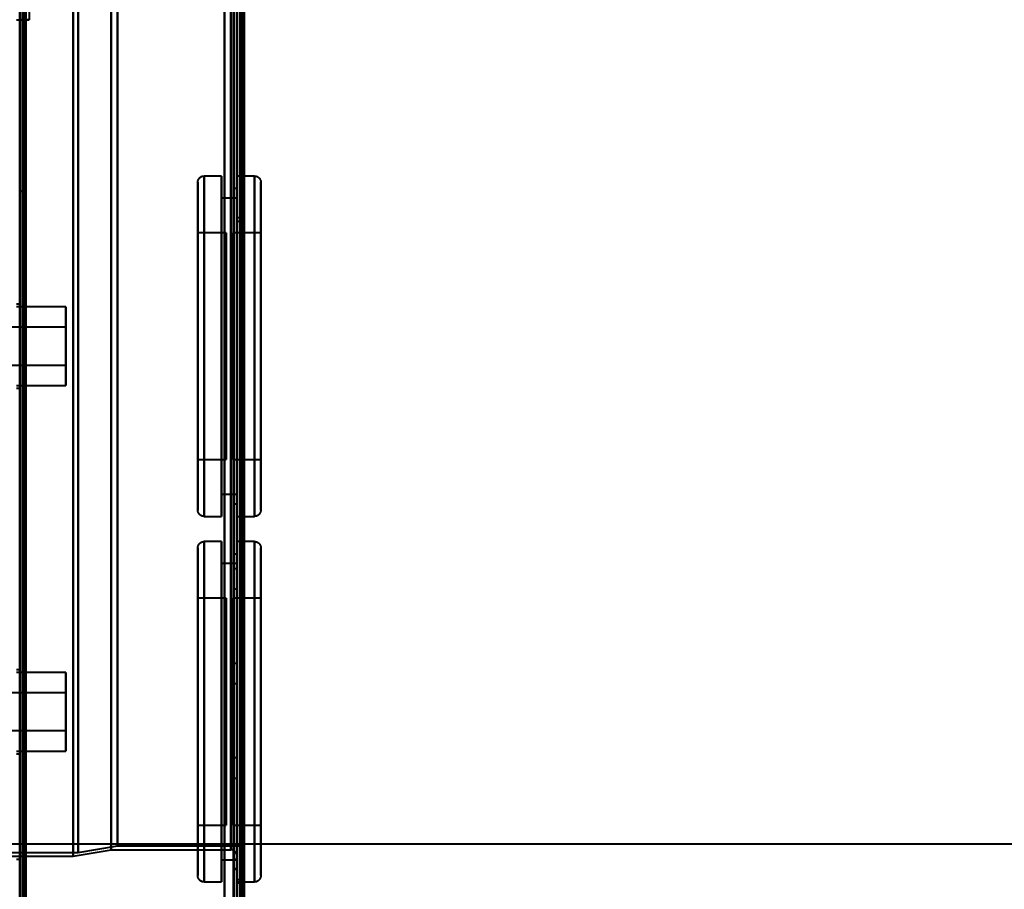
# Model space of a CAD drawing. Header units: millimetres. Extents: x -1087 to 1688, y -120 to 936.
# Tile 32 of 88: x -535 to -378, y 532 to 670. Entities that reach past the tile are written whole.
import ezdxf

# ---------------------------------------------------------------- set-up
doc = ezdxf.new("R2010")
doc.units = ezdxf.units.MM
doc.layers.add('G-IMPT', color=8, linetype='Continuous', lineweight=40)

# ---------------------------------------------------------------- blocks, each defined once
blk = doc.blocks.new('NEXA 400 CALQUES_dwg-748074-Arrière')
at = {"layer": 'G-IMPT'}
for p, q in [((-534.5, 862.27), (-534.5, 129.47)), ((-500, 827.77), (-500, 128.97)), ((-500, 129.47), (-500, 827.27)), ((-500, 638.37), (-500, 750.87)), ((-500, 638.37), (-500, 750.87)), ((-500, 750.87), (-500, 525.87)), ((-500, 750.87), (-500, 525.87)), ((-499.3, 638.37), (-499.3, 750.87)), ((-499.3, 750.87), (-499.3, 638.37)), ((-534.5, 739.87), (-534.5, 638.37)), ((-534.5, 638.37), (-534.5, 739.87)), ((-526, 739.37), (-526, 638.37)), ((-526, 638.37), (-526, 739.37)), ((-500.5, 739.87), (-500.5, 638.37)), ((-500.5, 638.37), (-500.5, 739.87)), ((-500, 739.87), (-500, 638.37)), ((-500, 638.37), (-500, 739.87)), ((-500, 739.37), (-500, 638.37)), ((-500, 739.37), (-500, 537.37)), ((-500, 638.37), (-500, 739.37)), ((-525.2, 638.37), (-525.2, 738.78)), ((-525.2, 738.78), (-525.2, 638.37)), ((-520, 738.37), (-520, 638.37)), ((-520, 638.37), (-520, 738.37)), ((-518.99, 638.37), (-518.99, 737.75)), ((-518.99, 638.37), (-518.99, 737.75)), ((-518.99, 737.75), (-518.99, 638.37)), ((-518.99, 737.75), (-518.99, 638.37)), ((-501, 738.37), (-501, 638.37)), ((-501, 638.37), (-501, 738.37)), ((-501, 538.37), (-501, 738.37)), ((-499.3, 638.37), (-499.3, 737.75)), ((-499.3, 737.75), (-499.3, 539)), ((-499.3, 737.75), (-499.3, 539)), ((-535, 670.07), (-534.4, 670.07)), ((-502.5, 645.27), (-505.25, 645.27)), ((-505.25, 645.27), (-505.25, 618.27)), ((-505.25, 645.27), (-505.25, 591.27)), ((-505.25, 618.27), (-505.25, 645.27)), ((-502.5, 645.27), (-502.5, 618.27)), ((-502.5, 618.27), (-502.5, 645.27)), ((-497.25, 645.27), (-500, 645.27)), ((-500, 618.27), (-500, 645.27)), ((-500, 645.27), (-500, 591.27)), ((-500, 645.27), (-500, 591.27)), ((-497.25, 591.27), (-497.25, 645.27)), ((-497.25, 591.27), (-497.25, 645.27)), ((-497.25, 645.27), (-497.25, 618.27)), ((-497.25, 645.27), (-497.25, 618.27)), ((-506.25, 644.27), (-506.25, 618.27)), ((-506.25, 618.27), (-506.25, 644.27)), ((-506.25, 592.27), (-506.25, 644.27)), ((-496.25, 618.27), (-496.25, 644.27)), ((-496.25, 644.27), (-496.25, 618.27)), ((-496.25, 644.27), (-496.25, 592.27)), ((-500, 643.27), (-500.5, 643.27)), ((-500.5, 643.27), (-500.5, 618.27)), ((-500.5, 618.27), (-500.5, 643.27)), ((-500, 643.27), (-500, 618.27)), ((-500, 618.27), (-500, 643.27)), ((-500, 641.77), (-502.5, 641.77)), ((-502.5, 641.77), (-502.5, 618.27)), ((-502.5, 618.27), (-502.5, 641.77)), ((-500, 641.77), (-500, 618.27)), ((-500, 618.27), (-500, 641.77)), ((-534.5, 638.37), (-534.5, 536.87)), ((-534.5, 536.87), (-534.5, 638.37)), ((-526, 638.37), (-526, 537.37)), ((-526, 537.37), (-526, 638.37)), ((-525.2, 537.96), (-525.2, 638.37)), ((-525.2, 638.37), (-525.2, 537.96)), ((-520, 638.37), (-520, 538.37)), ((-520, 538.37), (-520, 638.37)), ((-518.99, 539), (-518.99, 638.37)), ((-518.99, 638.37), (-518.99, 539)), ((-501, 638.37), (-501, 538.37)), ((-501, 538.37), (-501, 638.37)), ((-500.5, 638.37), (-500.5, 536.87)), ((-500.5, 536.87), (-500.5, 638.37)), ((-499.3, 638.62), (-500, 638.62)), ((-499.3, 638.62), (-500, 638.62)), ((-500, 638.37), (-500, 638.62)), ((-500, 638.37), (-500, 638.62)), ((-500, 638.62), (-500, 638.37)), ((-500, 638.62), (-500, 638.37)), ((-500, 638.12), (-500, 638.37)), ((-500, 638.12), (-500, 638.37)), ((-500, 638.37), (-500, 537.37)), ((-500, 638.37), (-500, 638.12)), ((-500, 638.37), (-500, 638.12)), ((-500, 638.37), (-500, 536.87)), ((-500, 537.37), (-500, 638.37)), ((-500, 536.87), (-500, 638.37)), ((-500, 525.87), (-500, 638.37)), ((-500, 638.12), (-499.3, 638.12)), ((-500, 638.12), (-499.3, 638.12)), ((-499.3, 638.37), (-499.3, 638.62)), ((-499.3, 638.37), (-499.3, 638.62)), ((-499.3, 638.62), (-499.3, 638.37)), ((-499.3, 638.62), (-499.3, 638.37)), ((-499.3, 539), (-499.3, 638.37)), ((-499.3, 539), (-499.3, 638.37)), ((-499.3, 638.12), (-499.3, 638.37)), ((-499.3, 638.12), (-499.3, 638.37)), ((-499.3, 525.87), (-499.3, 638.37)), ((-499.3, 638.37), (-499.3, 638.12)), ((-499.3, 638.37), (-499.3, 638.12)), ((-499.3, 638.37), (-499.3, 525.87)), ((-501.75, 636.27), (-506.25, 636.27)), ((-506.25, 636.27), (-506.25, 618.27)), ((-506.25, 600.27), (-506.25, 636.27)), ((-506.25, 600.27), (-506.25, 636.27)), ((-501.75, 636.27), (-501.75, 600.27)), ((-501.75, 636.27), (-501.75, 600.27)), ((-501.75, 618.27), (-501.75, 636.27)), ((-496.25, 636.27), (-500.75, 636.27)), ((-500.75, 618.27), (-500.75, 636.27)), ((-500.75, 636.27), (-500.75, 618.27)), ((-496.25, 618.27), (-496.25, 636.27)), ((-496.25, 636.27), (-496.25, 618.27)), ((-534.5, 624.92), (-535, 624.92)), ((-534.5, 618.27), (-534.5, 624.92)), ((-534.5, 624.92), (-534.5, 618.27)), ((-527.2, 624.52), (-535, 624.52)), ((-527.2, 612.02), (-527.2, 624.52)), ((-527.2, 612.02), (-527.2, 624.52)), ((-527.2, 624.52), (-527.2, 618.27)), ((-527.2, 621.27), (-558.2, 621.27)), ((-527.2, 618.27), (-527.2, 621.27)), ((-527.2, 621.27), (-527.2, 618.27)), ((-534.5, 611.62), (-534.5, 618.27)), ((-534.5, 618.27), (-534.5, 611.62)), ((-527.2, 615.27), (-527.2, 618.27)), ((-527.2, 618.27), (-527.2, 615.27)), ((-527.2, 618.27), (-527.2, 612.02)), ((-527.2, 618.27), (-527.2, 612.02)), ((-506.25, 618.27), (-506.25, 600.27)), ((-506.25, 618.27), (-506.25, 600.27)), ((-506.25, 618.27), (-506.25, 592.27)), ((-506.25, 592.27), (-506.25, 618.27)), ((-505.25, 618.27), (-505.25, 591.27)), ((-505.25, 591.27), (-505.25, 618.27)), ((-502.5, 618.27), (-502.5, 591.27)), ((-502.5, 591.27), (-502.5, 618.27)), ((-502.5, 618.27), (-502.5, 594.77)), ((-502.5, 594.77), (-502.5, 618.27)), ((-501.75, 600.27), (-501.75, 618.27)), ((-501.75, 600.27), (-501.75, 618.27)), ((-500.75, 600.27), (-500.75, 618.27)), ((-500.75, 618.27), (-500.75, 600.27)), ((-500.5, 618.27), (-500.5, 593.27)), ((-500.5, 593.27), (-500.5, 618.27)), ((-500, 618.27), (-500, 594.77)), ((-500, 618.27), (-500, 593.27)), ((-500, 594.77), (-500, 618.27)), ((-500, 593.27), (-500, 618.27)), ((-500, 591.27), (-500, 618.27)), ((-500, 591.27), (-500, 618.27)), ((-497.25, 618.27), (-497.25, 591.27)), ((-496.25, 600.27), (-496.25, 618.27)), ((-496.25, 592.27), (-496.25, 618.27)), ((-496.25, 618.27), (-496.25, 600.27)), ((-496.25, 618.27), (-496.25, 592.27)), ((-558.2, 615.27), (-527.2, 615.27)), ((-535, 612.02), (-527.2, 612.02)), ((-535, 611.62), (-534.5, 611.62)), ((-506.25, 600.27), (-501.75, 600.27)), ((-500.75, 600.27), (-496.25, 600.27)), ((-502.5, 594.77), (-500, 594.77)), ((-500.5, 593.27), (-500, 593.27)), ((-505.25, 591.27), (-502.5, 591.27)), ((-500, 591.27), (-497.25, 591.27)), ((-506.25, 586.27), (-506.25, 560.27)), ((-506.25, 560.27), (-506.25, 586.27)), ((-506.25, 534.27), (-506.25, 586.27)), ((-502.5, 587.27), (-505.25, 587.27)), ((-505.25, 587.27), (-505.25, 560.27)), ((-505.25, 587.27), (-505.25, 533.27)), ((-505.25, 560.27), (-505.25, 587.27)), ((-502.5, 587.27), (-502.5, 560.27)), ((-502.5, 560.27), (-502.5, 587.27)), ((-497.25, 587.27), (-500, 587.27)), ((-500, 560.27), (-500, 587.27)), ((-500, 587.27), (-500, 533.27)), ((-500, 587.27), (-500, 533.27)), ((-497.25, 533.27), (-497.25, 587.27)), ((-497.25, 533.27), (-497.25, 587.27)), ((-497.25, 587.27), (-497.25, 560.27)), ((-497.25, 587.27), (-497.25, 560.27)), ((-496.25, 560.27), (-496.25, 586.27)), ((-496.25, 586.27), (-496.25, 560.27)), ((-496.25, 586.27), (-496.25, 534.27)), ((-500, 585.27), (-500.5, 585.27)), ((-500.5, 585.27), (-500.5, 560.27)), ((-500.5, 560.27), (-500.5, 585.27)), ((-500, 585.27), (-500, 560.27)), ((-500, 560.27), (-500, 585.27)), ((-500, 583.77), (-502.5, 583.77)), ((-502.5, 583.77), (-502.5, 560.27)), ((-502.5, 560.27), (-502.5, 583.77)), ((-500, 582.95), (-500.5, 582.95)), ((-500.5, 582.95), (-500.5, 581.35)), ((-500.5, 581.35), (-500.5, 582.95)), ((-500, 583.77), (-500, 560.27)), ((-500, 560.27), (-500, 583.77)), ((-500, 581.35), (-500, 582.95)), ((-500, 582.95), (-500, 581.35)), ((-500.5, 581.35), (-500.5, 579.75)), ((-500.5, 579.75), (-500.5, 581.35)), ((-500, 579.75), (-500, 581.35)), ((-500, 581.35), (-500, 579.75)), ((-500.5, 579.75), (-500, 579.75)), ((-501.75, 578.27), (-506.25, 578.27)), ((-506.25, 578.27), (-506.25, 560.27)), ((-506.25, 542.27), (-506.25, 578.27)), ((-506.25, 542.27), (-506.25, 578.27)), ((-501.75, 578.27), (-501.75, 542.27)), ((-501.75, 578.27), (-501.75, 542.27)), ((-501.75, 560.27), (-501.75, 578.27)), ((-496.25, 578.27), (-500.75, 578.27)), ((-500.75, 560.27), (-500.75, 578.27)), ((-500.75, 578.27), (-500.75, 560.27)), ((-496.25, 560.27), (-496.25, 578.27)), ((-496.25, 578.27), (-496.25, 560.27)), ((-500, 567.95), (-500.5, 567.95)), ((-500.5, 567.95), (-500.5, 566.35)), ((-500.5, 566.35), (-500.5, 567.95)), ((-500, 566.35), (-500, 567.95)), ((-500, 567.95), (-500, 566.35)), ((-534.5, 566.92), (-535, 566.92)), ((-527.2, 566.52), (-535, 566.52)), ((-534.5, 560.27), (-534.5, 566.92)), ((-534.5, 566.92), (-534.5, 560.27)), ((-527.2, 554.02), (-527.2, 566.52)), ((-527.2, 554.02), (-527.2, 566.52)), ((-527.2, 566.52), (-527.2, 560.27)), ((-500.5, 566.35), (-500.5, 564.75)), ((-500.5, 564.75), (-500.5, 566.35)), ((-500, 564.75), (-500, 566.35)), ((-500, 566.35), (-500, 564.75)), ((-500.5, 564.75), (-500, 564.75)), ((-527.2, 563.27), (-558.2, 563.27)), ((-527.2, 560.27), (-527.2, 563.27)), ((-527.2, 563.27), (-527.2, 560.27)), ((-534.5, 553.62), (-534.5, 560.27)), ((-534.5, 560.27), (-534.5, 553.62)), ((-527.2, 557.27), (-527.2, 560.27)), ((-527.2, 560.27), (-527.2, 557.27)), ((-527.2, 560.27), (-527.2, 554.02)), ((-527.2, 560.27), (-527.2, 554.02)), ((-506.25, 560.27), (-506.25, 542.27)), ((-506.25, 560.27), (-506.25, 542.27)), ((-506.25, 560.27), (-506.25, 534.27)), ((-506.25, 534.27), (-506.25, 560.27)), ((-505.25, 560.27), (-505.25, 533.27)), ((-505.25, 533.27), (-505.25, 560.27)), ((-502.5, 560.27), (-502.5, 533.27)), ((-502.5, 533.27), (-502.5, 560.27)), ((-502.5, 560.27), (-502.5, 536.77)), ((-502.5, 536.77), (-502.5, 560.27)), ((-501.75, 542.27), (-501.75, 560.27)), ((-501.75, 542.27), (-501.75, 560.27)), ((-500.75, 542.27), (-500.75, 560.27)), ((-500.75, 560.27), (-500.75, 542.27)), ((-500.5, 560.27), (-500.5, 535.27)), ((-500.5, 535.27), (-500.5, 560.27)), ((-500, 560.27), (-500, 536.77)), ((-500, 560.27), (-500, 535.27)), ((-500, 536.77), (-500, 560.27)), ((-500, 535.27), (-500, 560.27)), ((-500, 533.27), (-500, 560.27)), ((-500, 533.27), (-500, 560.27)), ((-497.25, 560.27), (-497.25, 533.27)), ((-496.25, 542.27), (-496.25, 560.27)), ((-496.25, 534.27), (-496.25, 560.27)), ((-496.25, 560.27), (-496.25, 542.27)), ((-496.25, 560.27), (-496.25, 534.27)), ((-558.2, 557.27), (-527.2, 557.27)), ((-535, 554.02), (-527.2, 554.02)), ((-535, 553.62), (-534.5, 553.62)), ((-500, 552.95), (-500.5, 552.95)), ((-500.5, 552.95), (-500.5, 551.35)), ((-500.5, 551.35), (-500.5, 552.95)), ((-500, 551.35), (-500, 552.95)), ((-500, 552.95), (-500, 551.35)), ((-500.5, 551.35), (-500.5, 549.75)), ((-500.5, 549.75), (-500.5, 551.35)), ((-500, 549.75), (-500, 551.35)), ((-500, 551.35), (-500, 549.75)), ((-500.5, 549.75), (-500, 549.75)), ((-506.25, 542.27), (-501.75, 542.27)), ((-500.75, 542.27), (-496.25, 542.27)), ((-573.39, 539.31), (573.39, 539.31)), ((-525.2, 537.96), (-518.99, 539)), ((-518.99, 539), (-499.3, 539)), ((-556.77, 537.96), (-525.2, 537.96)), ((-556, 537.37), (-526, 537.37)), ((-526, 537.37), (-520, 538.37)), ((-520, 538.37), (-501, 538.37)), ((-535, 536.87), (-534.5, 536.87)), ((-502.5, 536.77), (-500, 536.77)), ((-500.5, 536.87), (-500, 536.87)), ((-500, 535.35), (-500.5, 535.35)), ((-500.5, 535.35), (-500.5, 532.1)), ((-500.5, 532.1), (-500.5, 535.35)), ((-500.5, 535.27), (-500, 535.27)), ((-500, 532.1), (-500, 535.35)), ((-500, 532.1), (-500, 535.35)), ((-500, 535.35), (-500, 528.85)), ((-500, 535.35), (-500, 528.85)), ((-505.25, 533.27), (-502.5, 533.27)), ((-499.3, 533.62), (-500, 533.62)), ((-500, 533.37), (-500, 533.62)), ((-500, 533.62), (-500, 533.37)), ((-500, 533.12), (-500, 533.37)), ((-500, 533.37), (-500, 533.12)), ((-500, 533.27), (-497.25, 533.27)), ((-500, 533.12), (-499.3, 533.12)), ((-499.3, 533.37), (-499.3, 533.62)), ((-499.3, 533.62), (-499.3, 533.37)), ((-499.3, 533.12), (-499.3, 533.37)), ((-499.3, 533.37), (-499.3, 533.12)), ((-500.5, 532.1), (-500.5, 528.85)), ((-500, 528.85), (-500, 532.1))]:
    blk.add_line(p, q, dxfattribs=at)
at = {"layer": 'G-IMPT', "flags": 128}
for points in [[(-534.5, 128.97), (-534.5, 312.42), (-534.5, 495.87), (-534.5, 679.32), (-534.5, 862.77)], [(-534.5, 129.47), (-534.5, 312.67), (-534.5, 495.87), (-534.5, 679.07), (-534.5, 862.27)], [(-534.5, 862.27), (-534.5, 679.07), (-534.5, 495.87), (-534.5, 312.67), (-534.5, 129.47)], [(-534.5, 129.47), (-534.5, 312.67), (-534.5, 495.87), (-534.5, 679.07), (-534.5, 862.27)], [(-534.5, 862.27), (-534.5, 679.07), (-534.5, 495.87), (-534.5, 312.67), (-534.5, 129.47)], [(-534.5, 862.27), (-534.5, 679.07), (-534.5, 495.87), (-534.5, 312.67), (-534.5, 129.47)], [(-534.4, 862.77), (-534.4, 679.32), (-534.4, 495.87), (-534.4, 312.42), (-534.4, 128.97)], [(-534.4, 862.77), (-534.4, 679.32), (-534.4, 495.87), (-534.4, 312.42), (-534.4, 128.97)], [(-534.4, 128.97), (-534.4, 312.42), (-534.4, 495.87), (-534.4, 679.32), (-534.4, 862.77)], [(-534, 862.27), (-534, 679.07), (-534, 495.87), (-534, 312.67), (-534, 129.47)], [(-534, 862.27), (-534, 679.07), (-534, 495.87), (-534, 312.67), (-534, 129.47)], [(-534, 129.47), (-534, 312.67), (-534, 495.87), (-534, 679.07), (-534, 862.27)], [(-533.9, 129.47), (-533.9, 312.67), (-533.9, 495.87), (-533.9, 679.07), (-533.9, 862.27)], [(-533.9, 862.27), (-533.9, 679.07), (-533.9, 495.87), (-533.9, 312.67), (-533.9, 129.47)], [(-533.9, 129.47), (-533.9, 312.67), (-533.9, 495.87), (-533.9, 679.07), (-533.9, 862.27)], [(-534.5, 827.77), (-534.5, 653.07), (-534.5, 478.37), (-534.5, 303.67), (-534.5, 128.97)], [(-534.4, 128.97), (-534.4, 303.67), (-534.4, 478.37), (-534.4, 653.07), (-534.4, 827.77)], [(-534.4, 827.77), (-534.4, 653.07), (-534.4, 478.37), (-534.4, 303.67), (-534.4, 128.97)], [(-534.4, 128.97), (-534.4, 303.67), (-534.4, 478.37), (-534.4, 653.07), (-534.4, 827.77)], [(-533.5, 129.47), (-533.5, 303.92), (-533.5, 478.37), (-533.5, 652.82), (-533.5, 827.27)], [(-533.5, 827.27), (-533.5, 652.82), (-533.5, 478.37), (-533.5, 303.92), (-533.5, 129.47)], [(-533.5, 129.47), (-533.5, 303.92), (-533.5, 478.37), (-533.5, 652.82), (-533.5, 827.27)], [(-533.5, 827.27), (-533.5, 652.82), (-533.5, 478.37), (-533.5, 303.92), (-533.5, 129.47)], [(-502, 827.77), (-502, 653.07), (-502, 478.37), (-502, 303.67), (-502, 128.97)], [(-502, 128.97), (-502, 303.67), (-502, 478.37), (-502, 653.07), (-502, 827.77)], [(-502, 128.97), (-502, 303.67), (-502, 478.37), (-502, 653.07), (-502, 827.77)], [(-502, 827.77), (-502, 653.07), (-502, 478.37), (-502, 303.67), (-502, 128.97)], [(-502, 827.27), (-502, 652.82), (-502, 478.37), (-502, 303.92), (-502, 129.47)], [(-502, 129.47), (-502, 303.92), (-502, 478.37), (-502, 652.82), (-502, 827.27)], [(-502, 129.47), (-502, 303.92), (-502, 478.37), (-502, 652.82), (-502, 827.27)], [(-502, 827.27), (-502, 652.82), (-502, 478.37), (-502, 303.92), (-502, 129.47)], [(-500.6, 827.27), (-500.6, 652.82), (-500.6, 478.37), (-500.6, 303.92), (-500.6, 129.47)], [(-500.6, 827.27), (-500.6, 652.82), (-500.6, 478.37), (-500.6, 303.92), (-500.6, 129.47)], [(-500.6, 129.47), (-500.6, 303.92), (-500.6, 478.37), (-500.6, 652.82), (-500.6, 827.27)], [(-500.6, 129.47), (-500.6, 303.92), (-500.6, 478.37), (-500.6, 652.82), (-500.6, 827.27)], [(-500.6, 129.47), (-500.6, 303.92), (-500.6, 478.37), (-500.6, 652.82), (-500.6, 827.27)], [(-500.6, 827.27), (-500.6, 652.82), (-500.6, 478.37), (-500.6, 303.92), (-500.6, 129.47)], [(-500.5, 129.47), (-500.5, 303.92), (-500.5, 478.37), (-500.5, 652.82), (-500.5, 827.27)], [(-500.5, 827.27), (-500.5, 652.82), (-500.5, 478.37), (-500.5, 303.92), (-500.5, 129.47)], [(-500, 827.77), (-500, 653.07), (-500, 478.37), (-500, 303.67), (-500, 128.97)], [(-500, 128.97), (-500, 303.67), (-500, 478.37), (-500, 653.07), (-500, 827.77)], [(-500, 827.27), (-500, 652.82), (-500, 478.37), (-500, 303.92), (-500, 129.47)], [(-500, 129.47), (-500, 303.92), (-500, 478.37), (-500, 652.82), (-500, 827.27)], [(-500, 129.47), (-500, 303.92), (-500, 478.37), (-500, 652.82), (-500, 827.27)], [(-500, 161.37), (-500, 327.85), (-500, 494.32), (-500, 660.8), (-500, 827.27)], [(-500, 827.27), (-500, 652.82), (-500, 478.37), (-500, 303.92), (-500, 129.47)], [(-500, 827.27), (-500, 660.8), (-500, 494.32), (-500, 327.85), (-500, 161.37)], [(-499.5, 827.77), (-499.5, 653.07), (-499.5, 478.37), (-499.5, 303.67), (-499.5, 128.97)], [(-499.5, 827.27), (-499.5, 652.82), (-499.5, 478.37), (-499.5, 303.92), (-499.5, 129.47)], [(-499.5, 129.47), (-499.5, 303.92), (-499.5, 478.37), (-499.5, 652.82), (-499.5, 827.27)], [(-499.5, 129.47), (-499.5, 303.92), (-499.5, 478.37), (-499.5, 652.82), (-499.5, 827.27)], [(-499.5, 827.27), (-499.5, 652.82), (-499.5, 478.37), (-499.5, 303.92), (-499.5, 129.47)], [(-499.5, 129.47), (-499.5, 303.92), (-499.5, 478.37), (-499.5, 652.82), (-499.5, 827.27)], [(-499.5, 827.27), (-499.5, 652.82), (-499.5, 478.37), (-499.5, 303.92), (-499.5, 129.47)], [(-499.4, 128.97), (-499.4, 303.67), (-499.4, 478.37), (-499.4, 653.07), (-499.4, 827.77)], [(-499.4, 827.77), (-499.4, 653.07), (-499.4, 478.37), (-499.4, 303.67), (-499.4, 128.97)], [(-499.4, 128.97), (-499.4, 303.67), (-499.4, 478.37), (-499.4, 653.07), (-499.4, 827.77)], [(-499, 129.37), (-499, 303.87), (-499, 478.37), (-499, 652.87), (-499, 827.37)], [(-499, 827.37), (-499, 652.87), (-499, 478.37), (-499, 303.87), (-499, 129.37)], [(-499, 827.27), (-499, 652.82), (-499, 478.37), (-499, 303.92), (-499, 129.47)], [(-499, 129.47), (-499, 303.92), (-499, 478.37), (-499, 652.82), (-499, 827.27)], [(-498.9, 161.37), (-498.9, 327.85), (-498.9, 494.32), (-498.9, 660.8), (-498.9, 827.27)], [(-498.9, 827.27), (-498.9, 660.8), (-498.9, 494.32), (-498.9, 327.85), (-498.9, 161.37)], [(-534.5, 642.87), (-534.5, 672.87), (-534.5, 702.87), (-534.5, 732.87), (-534.5, 762.87)], [(-534.5, 762.87), (-534.5, 732.87), (-534.5, 702.87), (-534.5, 672.87), (-534.5, 642.87)], [(-534.5, 642.87), (-534.5, 672.87), (-534.5, 702.87), (-534.5, 732.87), (-534.5, 762.87)], [(-534.5, 762.87), (-534.5, 732.87), (-534.5, 702.87), (-534.5, 672.87), (-534.5, 642.87)], [(-533.5, 762.87), (-533.5, 732.87), (-533.5, 702.87), (-533.5, 672.87), (-533.5, 642.87)], [(-533.5, 642.87), (-533.5, 672.87), (-533.5, 702.87), (-533.5, 732.87), (-533.5, 762.87)], [(-533.5, 762.87), (-533.5, 732.87), (-533.5, 702.87), (-533.5, 672.87), (-533.5, 642.87)], [(-533.5, 642.87), (-533.5, 672.87), (-533.5, 702.87), (-533.5, 732.87), (-533.5, 762.87)], [(-533, 735.67), (-533, 719.27), (-533, 702.87), (-533, 686.47), (-533, 670.07)], [(-534.5, 271.67), (-534.5, 371.27), (-534.5, 470.87), (-534.5, 570.47), (-534.5, 670.07)], [(-533.5, 670.07), (-533.73, 670.07), (-533.95, 670.07), (-534.18, 670.07), (-534.4, 670.07)], [(-534.4, 670.07), (-534.4, 570.47), (-534.4, 470.87), (-534.4, 371.27), (-534.4, 271.67)], [(-534.4, 271.67), (-534.4, 371.27), (-534.4, 470.87), (-534.4, 570.47), (-534.4, 670.07)], [(-534.4, 670.07), (-534.05, 670.07), (-533.7, 670.07), (-533.35, 670.07), (-533, 670.07)], [(-534.4, 670.07), (-534.4, 570.47), (-534.4, 470.87), (-534.4, 371.27), (-534.4, 271.67)], [(-533.5, 271.67), (-533.5, 371.27), (-533.5, 470.87), (-533.5, 570.47), (-533.5, 670.07)], [(-533.5, 670.07), (-533.5, 570.47), (-533.5, 470.87), (-533.5, 371.27), (-533.5, 271.67)], [(-533.5, 271.67), (-533.5, 371.27), (-533.5, 470.87), (-533.5, 570.47), (-533.5, 670.07)], [(-533, 670.07), (-533.12, 670.07), (-533.25, 670.07), (-533.37, 670.07), (-533.5, 670.07)], [(-533.5, 670.07), (-533.5, 570.47), (-533.5, 470.87), (-533.5, 371.27), (-533.5, 271.67)], [(-506.25, 644.27), (-506.25, 644.31), (-506.25, 644.35), (-506.24, 644.39), (-506.24, 644.43), (-506.23, 644.47), (-506.22, 644.51), (-506.21, 644.55), (-506.2, 644.59), (-506.19, 644.62), (-506.17, 644.66), (-506.15, 644.7), (-506.14, 644.73), (-506.12, 644.77), (-506.1, 644.8), (-506.08, 644.84), (-506.05, 644.87), (-506.03, 644.9), (-506, 644.93), (-505.97, 644.96), (-505.95, 644.99), (-505.92, 645.02), (-505.89, 645.04), (-505.86, 645.07), (-505.82, 645.09), (-505.79, 645.11), (-505.76, 645.13), (-505.72, 645.15), (-505.69, 645.17), (-505.65, 645.19), (-505.61, 645.2), (-505.57, 645.22), (-505.54, 645.23), (-505.5, 645.24), (-505.46, 645.25), (-505.42, 645.26), (-505.38, 645.26), (-505.34, 645.27), (-505.3, 645.27), (-505.26, 645.27), (-505.25, 645.27)], [(-497.25, 645.27), (-497.21, 645.27), (-497.17, 645.27), (-497.13, 645.27), (-497.09, 645.26), (-497.05, 645.25), (-497.01, 645.24), (-496.97, 645.23), (-496.94, 645.22), (-496.9, 645.21), (-496.86, 645.19), (-496.82, 645.18), (-496.79, 645.16), (-496.75, 645.14), (-496.72, 645.12), (-496.69, 645.1), (-496.65, 645.07), (-496.62, 645.05), (-496.59, 645.02), (-496.56, 645), (-496.53, 644.97), (-496.51, 644.94), (-496.48, 644.91), (-496.45, 644.88), (-496.43, 644.85), (-496.41, 644.81), (-496.39, 644.78), (-496.37, 644.74), (-496.35, 644.71), (-496.33, 644.67), (-496.32, 644.63), (-496.3, 644.6), (-496.29, 644.56), (-496.28, 644.52), (-496.27, 644.48), (-496.26, 644.44), (-496.26, 644.4), (-496.25, 644.36), (-496.25, 644.32), (-496.25, 644.28), (-496.25, 644.27)], [(-506.25, 592.27), (-506.25, 592.29), (-506.25, 592.36), (-506.25, 592.46), (-506.25, 592.6), (-506.25, 592.79), (-506.25, 593.02), (-506.25, 593.28), (-506.25, 593.59), (-506.25, 593.94), (-506.25, 594.32), (-506.25, 594.75), (-506.25, 595.21), (-506.25, 595.71), (-506.25, 596.24), (-506.25, 596.81), (-506.25, 597.42), (-506.25, 598.06), (-506.25, 598.73), (-506.25, 599.43), (-506.25, 600.16), (-506.25, 600.92), (-506.25, 601.71), (-506.25, 602.52), (-506.25, 603.36), (-506.25, 604.22), (-506.25, 605.11), (-506.25, 606.02), (-506.25, 606.94), (-506.25, 607.89), (-506.25, 608.85), (-506.25, 609.83), (-506.25, 610.82), (-506.25, 611.82), (-506.25, 612.83), (-506.25, 613.85), (-506.25, 614.88), (-506.25, 615.91), (-506.25, 616.95), (-506.25, 617.99), (-506.25, 619.03), (-506.25, 620.07), (-506.25, 621.11), (-506.25, 622.14), (-506.25, 623.16), (-506.25, 624.18), (-506.25, 625.19), (-506.25, 626.18), (-506.25, 627.17), (-506.25, 628.14), (-506.25, 629.09), (-506.25, 630.03), (-506.25, 630.95), (-506.25, 631.84), (-506.25, 632.72), (-506.25, 633.57), (-506.25, 634.4), (-506.25, 635.2), (-506.25, 635.98), (-506.25, 636.73), (-506.25, 637.44), (-506.25, 638.13), (-506.25, 638.79), (-506.25, 639.41), (-506.25, 640), (-506.25, 640.55), (-506.25, 641.07), (-506.25, 641.55), (-506.25, 642), (-506.25, 642.4), (-506.25, 642.77), (-506.25, 643.1), (-506.25, 643.39), (-506.25, 643.64), (-506.25, 643.84), (-506.25, 644.01), (-506.25, 644.14), (-506.25, 644.22), (-506.25, 644.27), (-506.25, 644.27)], [(-506.25, 644.27), (-506.25, 644.25), (-506.25, 644.19), (-506.25, 644.09), (-506.25, 643.94), (-506.25, 643.75), (-506.25, 643.53), (-506.25, 643.26), (-506.25, 642.95), (-506.25, 642.61), (-506.25, 642.22), (-506.25, 641.8), (-506.25, 641.33), (-506.25, 640.84), (-506.25, 640.3), (-506.25, 639.73), (-506.25, 639.13), (-506.25, 638.49), (-506.25, 637.82), (-506.25, 637.12), (-506.25, 636.39), (-506.25, 635.63), (-506.25, 634.84), (-506.25, 634.02), (-506.25, 633.18), (-506.25, 632.32), (-506.25, 631.43), (-506.25, 630.53), (-506.25, 629.6), (-506.25, 628.66), (-506.25, 627.69), (-506.25, 626.72), (-506.25, 625.73), (-506.25, 624.72), (-506.25, 623.71), (-506.25, 622.69), (-506.25, 621.66), (-506.25, 620.63), (-506.25, 619.59), (-506.25, 618.55), (-506.25, 617.51), (-506.25, 616.47), (-506.25, 615.44), (-506.25, 614.41), (-506.25, 613.38), (-506.25, 612.37), (-506.25, 611.36), (-506.25, 610.36), (-506.25, 609.38), (-506.25, 608.41), (-506.25, 607.45), (-506.25, 606.52), (-506.25, 605.6), (-506.25, 604.7), (-506.25, 603.82), (-506.25, 602.97), (-506.25, 602.14), (-506.25, 601.34), (-506.25, 600.56), (-506.25, 599.82), (-506.25, 599.1), (-506.25, 598.41), (-506.25, 597.76), (-506.25, 597.14), (-506.25, 596.55), (-506.25, 595.99), (-506.25, 595.48), (-506.25, 594.99), (-506.25, 594.55), (-506.25, 594.14), (-506.25, 593.77), (-506.25, 593.45), (-506.25, 593.16), (-506.25, 592.91), (-506.25, 592.7), (-506.25, 592.53), (-506.25, 592.41), (-506.25, 592.32), (-506.25, 592.28), (-506.25, 592.27)], [(-496.25, 644.27), (-496.25, 644.25), (-496.25, 644.19), (-496.25, 644.09), (-496.25, 643.94), (-496.25, 643.75), (-496.25, 643.53), (-496.25, 643.26), (-496.25, 642.95), (-496.25, 642.61), (-496.25, 642.22), (-496.25, 641.8), (-496.25, 641.33), (-496.25, 640.84), (-496.25, 640.3), (-496.25, 639.73), (-496.25, 639.13), (-496.25, 638.49), (-496.25, 637.82), (-496.25, 637.12), (-496.25, 636.39), (-496.25, 635.63), (-496.25, 634.84), (-496.25, 634.02), (-496.25, 633.18), (-496.25, 632.32), (-496.25, 631.43), (-496.25, 630.53), (-496.25, 629.6), (-496.25, 628.66), (-496.25, 627.69), (-496.25, 626.72), (-496.25, 625.73), (-496.25, 624.72), (-496.25, 623.71), (-496.25, 622.69), (-496.25, 621.66), (-496.25, 620.63), (-496.25, 619.59), (-496.25, 618.55), (-496.25, 617.51), (-496.25, 616.47), (-496.25, 615.44), (-496.25, 614.41), (-496.25, 613.38), (-496.25, 612.37), (-496.25, 611.36), (-496.25, 610.36), (-496.25, 609.38), (-496.25, 608.41), (-496.25, 607.45), (-496.25, 606.52), (-496.25, 605.6), (-496.25, 604.7), (-496.25, 603.82), (-496.25, 602.97), (-496.25, 602.14), (-496.25, 601.34), (-496.25, 600.56), (-496.25, 599.82), (-496.25, 599.1), (-496.25, 598.41), (-496.25, 597.76), (-496.25, 597.14), (-496.25, 596.55), (-496.25, 595.99), (-496.25, 595.48), (-496.25, 594.99), (-496.25, 594.55), (-496.25, 594.14), (-496.25, 593.77), (-496.25, 593.45), (-496.25, 593.16), (-496.25, 592.91), (-496.25, 592.7), (-496.25, 592.53), (-496.25, 592.41), (-496.25, 592.32), (-496.25, 592.28), (-496.25, 592.27)], [(-496.25, 592.27), (-496.25, 592.29), (-496.25, 592.36), (-496.25, 592.46), (-496.25, 592.6), (-496.25, 592.79), (-496.25, 593.02), (-496.25, 593.28), (-496.25, 593.59), (-496.25, 593.94), (-496.25, 594.32), (-496.25, 594.75), (-496.25, 595.21), (-496.25, 595.71), (-496.25, 596.24), (-496.25, 596.81), (-496.25, 597.42), (-496.25, 598.06), (-496.25, 598.73), (-496.25, 599.43), (-496.25, 600.16), (-496.25, 600.92), (-496.25, 601.71), (-496.25, 602.52), (-496.25, 603.36), (-496.25, 604.22), (-496.25, 605.11), (-496.25, 606.02), (-496.25, 606.94), (-496.25, 607.89), (-496.25, 608.85), (-496.25, 609.83), (-496.25, 610.82), (-496.25, 611.82), (-496.25, 612.83), (-496.25, 613.85), (-496.25, 614.88), (-496.25, 615.91), (-496.25, 616.95), (-496.25, 617.99), (-496.25, 619.03), (-496.25, 620.07), (-496.25, 621.11), (-496.25, 622.14), (-496.25, 623.16), (-496.25, 624.18), (-496.25, 625.19), (-496.25, 626.18), (-496.25, 627.17), (-496.25, 628.14), (-496.25, 629.09), (-496.25, 630.03), (-496.25, 630.95), (-496.25, 631.84), (-496.25, 632.72), (-496.25, 633.57), (-496.25, 634.4), (-496.25, 635.2), (-496.25, 635.98), (-496.25, 636.73), (-496.25, 637.44), (-496.25, 638.13), (-496.25, 638.79), (-496.25, 639.41), (-496.25, 640), (-496.25, 640.55), (-496.25, 641.07), (-496.25, 641.55), (-496.25, 642), (-496.25, 642.4), (-496.25, 642.77), (-496.25, 643.1), (-496.25, 643.39), (-496.25, 643.64), (-496.25, 643.84), (-496.25, 644.01), (-496.25, 644.14), (-496.25, 644.22), (-496.25, 644.27), (-496.25, 644.27)], [(-533.5, 642.87), (-533.75, 642.87), (-534, 642.87), (-534.25, 642.87), (-534.5, 642.87)], [(-534.5, 642.87), (-534.25, 642.87), (-534, 642.87), (-533.75, 642.87), (-533.5, 642.87)], [(-533.5, 642.87), (-533.75, 642.87), (-534, 642.87), (-534.25, 642.87), (-534.5, 642.87)], [(-534.5, 642.87), (-534.25, 642.87), (-534, 642.87), (-533.75, 642.87), (-533.5, 642.87)], [(-505.25, 591.27), (-505.29, 591.27), (-505.33, 591.28), (-505.37, 591.28), (-505.41, 591.29), (-505.45, 591.29), (-505.49, 591.3), (-505.53, 591.31), (-505.56, 591.32), (-505.6, 591.34), (-505.64, 591.35), (-505.68, 591.37), (-505.71, 591.39), (-505.75, 591.4), (-505.78, 591.43), (-505.81, 591.45), (-505.85, 591.47), (-505.88, 591.49), (-505.91, 591.52), (-505.94, 591.55), (-505.97, 591.58), (-505.99, 591.6), (-506.02, 591.64), (-506.05, 591.67), (-506.07, 591.7), (-506.09, 591.73), (-506.11, 591.77), (-506.13, 591.8), (-506.15, 591.84), (-506.17, 591.87), (-506.18, 591.91), (-506.2, 591.95), (-506.21, 591.99), (-506.22, 592.02), (-506.23, 592.06), (-506.24, 592.1), (-506.24, 592.14), (-506.25, 592.18), (-506.25, 592.22), (-506.25, 592.26), (-506.25, 592.27)], [(-496.25, 592.27), (-496.25, 592.23), (-496.25, 592.19), (-496.26, 592.15), (-496.26, 592.11), (-496.27, 592.07), (-496.28, 592.03), (-496.29, 592), (-496.3, 591.96), (-496.31, 591.92), (-496.33, 591.88), (-496.35, 591.85), (-496.36, 591.81), (-496.38, 591.78), (-496.4, 591.74), (-496.42, 591.71), (-496.45, 591.68), (-496.47, 591.64), (-496.5, 591.61), (-496.53, 591.58), (-496.55, 591.55), (-496.58, 591.53), (-496.61, 591.5), (-496.64, 591.48), (-496.68, 591.45), (-496.71, 591.43), (-496.74, 591.41), (-496.78, 591.39), (-496.81, 591.37), (-496.85, 591.36), (-496.89, 591.34), (-496.93, 591.33), (-496.96, 591.31), (-497, 591.3), (-497.04, 591.29), (-497.08, 591.29), (-497.12, 591.28), (-497.16, 591.28), (-497.2, 591.27), (-497.24, 591.27), (-497.25, 591.27)], [(-506.25, 586.27), (-506.25, 586.31), (-506.25, 586.35), (-506.24, 586.39), (-506.24, 586.43), (-506.23, 586.47), (-506.22, 586.51), (-506.21, 586.55), (-506.2, 586.59), (-506.19, 586.62), (-506.17, 586.66), (-506.15, 586.7), (-506.14, 586.73), (-506.12, 586.77), (-506.1, 586.8), (-506.08, 586.84), (-506.05, 586.87), (-506.03, 586.9), (-506, 586.93), (-505.97, 586.96), (-505.95, 586.99), (-505.92, 587.02), (-505.89, 587.04), (-505.86, 587.07), (-505.82, 587.09), (-505.79, 587.11), (-505.76, 587.13), (-505.72, 587.15), (-505.69, 587.17), (-505.65, 587.19), (-505.61, 587.2), (-505.57, 587.22), (-505.54, 587.23), (-505.5, 587.24), (-505.46, 587.25), (-505.42, 587.26), (-505.38, 587.26), (-505.34, 587.27), (-505.3, 587.27), (-505.26, 587.27), (-505.25, 587.27)], [(-506.25, 534.27), (-506.25, 534.29), (-506.25, 534.36), (-506.25, 534.46), (-506.25, 534.6), (-506.25, 534.79), (-506.25, 535.02), (-506.25, 535.28), (-506.25, 535.59), (-506.25, 535.94), (-506.25, 536.32), (-506.25, 536.75), (-506.25, 537.21), (-506.25, 537.71), (-506.25, 538.24), (-506.25, 538.81), (-506.25, 539.42), (-506.25, 540.06), (-506.25, 540.73), (-506.25, 541.43), (-506.25, 542.16), (-506.25, 542.92), (-506.25, 543.71), (-506.25, 544.52), (-506.25, 545.36), (-506.25, 546.22), (-506.25, 547.11), (-506.25, 548.02), (-506.25, 548.94), (-506.25, 549.89), (-506.25, 550.85), (-506.25, 551.83), (-506.25, 552.82), (-506.25, 553.82), (-506.25, 554.83), (-506.25, 555.85), (-506.25, 556.88), (-506.25, 557.91), (-506.25, 558.95), (-506.25, 559.99), (-506.25, 561.03), (-506.25, 562.07), (-506.25, 563.11), (-506.25, 564.14), (-506.25, 565.16), (-506.25, 566.18), (-506.25, 567.19), (-506.25, 568.18), (-506.25, 569.17), (-506.25, 570.14), (-506.25, 571.09), (-506.25, 572.03), (-506.25, 572.95), (-506.25, 573.84), (-506.25, 574.72), (-506.25, 575.57), (-506.25, 576.4), (-506.25, 577.2), (-506.25, 577.98), (-506.25, 578.73), (-506.25, 579.44), (-506.25, 580.13), (-506.25, 580.79), (-506.25, 581.41), (-506.25, 582), (-506.25, 582.55), (-506.25, 583.07), (-506.25, 583.55), (-506.25, 584), (-506.25, 584.4), (-506.25, 584.77), (-506.25, 585.1), (-506.25, 585.39), (-506.25, 585.64), (-506.25, 585.84), (-506.25, 586.01), (-506.25, 586.14), (-506.25, 586.22), (-506.25, 586.27), (-506.25, 586.27)], [(-506.25, 586.27), (-506.25, 586.25), (-506.25, 586.19), (-506.25, 586.09), (-506.25, 585.94), (-506.25, 585.75), (-506.25, 585.53), (-506.25, 585.26), (-506.25, 584.95), (-506.25, 584.61), (-506.25, 584.22), (-506.25, 583.8), (-506.25, 583.33), (-506.25, 582.84), (-506.25, 582.3), (-506.25, 581.73), (-506.25, 581.13), (-506.25, 580.49), (-506.25, 579.82), (-506.25, 579.12), (-506.25, 578.39), (-506.25, 577.63), (-506.25, 576.84), (-506.25, 576.02), (-506.25, 575.18), (-506.25, 574.32), (-506.25, 573.43), (-506.25, 572.53), (-506.25, 571.6), (-506.25, 570.66), (-506.25, 569.69), (-506.25, 568.72), (-506.25, 567.73), (-506.25, 566.72), (-506.25, 565.71), (-506.25, 564.69), (-506.25, 563.66), (-506.25, 562.63), (-506.25, 561.59), (-506.25, 560.55), (-506.25, 559.51), (-506.25, 558.47), (-506.25, 557.44), (-506.25, 556.41), (-506.25, 555.38), (-506.25, 554.37), (-506.25, 553.36), (-506.25, 552.36), (-506.25, 551.38), (-506.25, 550.41), (-506.25, 549.45), (-506.25, 548.52), (-506.25, 547.6), (-506.25, 546.7), (-506.25, 545.82), (-506.25, 544.97), (-506.25, 544.14), (-506.25, 543.34), (-506.25, 542.56), (-506.25, 541.82), (-506.25, 541.1), (-506.25, 540.41), (-506.25, 539.76), (-506.25, 539.14), (-506.25, 538.55), (-506.25, 537.99), (-506.25, 537.48), (-506.25, 536.99), (-506.25, 536.55), (-506.25, 536.14), (-506.25, 535.77), (-506.25, 535.45), (-506.25, 535.16), (-506.25, 534.91), (-506.25, 534.7), (-506.25, 534.53), (-506.25, 534.41), (-506.25, 534.32), (-506.25, 534.28), (-506.25, 534.27)], [(-497.25, 587.27), (-497.21, 587.27), (-497.17, 587.27), (-497.13, 587.27), (-497.09, 587.26), (-497.05, 587.25), (-497.01, 587.24), (-496.97, 587.23), (-496.94, 587.22), (-496.9, 587.21), (-496.86, 587.19), (-496.82, 587.18), (-496.79, 587.16), (-496.75, 587.14), (-496.72, 587.12), (-496.69, 587.1), (-496.65, 587.07), (-496.62, 587.05), (-496.59, 587.02), (-496.56, 587), (-496.53, 586.97), (-496.51, 586.94), (-496.48, 586.91), (-496.45, 586.88), (-496.43, 586.85), (-496.41, 586.81), (-496.39, 586.78), (-496.37, 586.74), (-496.35, 586.71), (-496.33, 586.67), (-496.32, 586.63), (-496.3, 586.6), (-496.29, 586.56), (-496.28, 586.52), (-496.27, 586.48), (-496.26, 586.44), (-496.26, 586.4), (-496.25, 586.36), (-496.25, 586.32), (-496.25, 586.28), (-496.25, 586.27)], [(-496.25, 586.27), (-496.25, 586.25), (-496.25, 586.19), (-496.25, 586.09), (-496.25, 585.94), (-496.25, 585.75), (-496.25, 585.53), (-496.25, 585.26), (-496.25, 584.95), (-496.25, 584.61), (-496.25, 584.22), (-496.25, 583.8), (-496.25, 583.33), (-496.25, 582.84), (-496.25, 582.3), (-496.25, 581.73), (-496.25, 581.13), (-496.25, 580.49), (-496.25, 579.82), (-496.25, 579.12), (-496.25, 578.39), (-496.25, 577.63), (-496.25, 576.84), (-496.25, 576.02), (-496.25, 575.18), (-496.25, 574.32), (-496.25, 573.43), (-496.25, 572.53), (-496.25, 571.6), (-496.25, 570.66), (-496.25, 569.69), (-496.25, 568.72), (-496.25, 567.73), (-496.25, 566.72), (-496.25, 565.71), (-496.25, 564.69), (-496.25, 563.66), (-496.25, 562.63), (-496.25, 561.59), (-496.25, 560.55), (-496.25, 559.51), (-496.25, 558.47), (-496.25, 557.44), (-496.25, 556.41), (-496.25, 555.38), (-496.25, 554.37), (-496.25, 553.36), (-496.25, 552.36), (-496.25, 551.38), (-496.25, 550.41), (-496.25, 549.45), (-496.25, 548.52), (-496.25, 547.6), (-496.25, 546.7), (-496.25, 545.82), (-496.25, 544.97), (-496.25, 544.14), (-496.25, 543.34), (-496.25, 542.56), (-496.25, 541.82), (-496.25, 541.1), (-496.25, 540.41), (-496.25, 539.76), (-496.25, 539.14), (-496.25, 538.55), (-496.25, 537.99), (-496.25, 537.48), (-496.25, 536.99), (-496.25, 536.55), (-496.25, 536.14), (-496.25, 535.77), (-496.25, 535.45), (-496.25, 535.16), (-496.25, 534.91), (-496.25, 534.7), (-496.25, 534.53), (-496.25, 534.41), (-496.25, 534.32), (-496.25, 534.28), (-496.25, 534.27)], [(-496.25, 534.27), (-496.25, 534.29), (-496.25, 534.36), (-496.25, 534.46), (-496.25, 534.6), (-496.25, 534.79), (-496.25, 535.02), (-496.25, 535.28), (-496.25, 535.59), (-496.25, 535.94), (-496.25, 536.32), (-496.25, 536.75), (-496.25, 537.21), (-496.25, 537.71), (-496.25, 538.24), (-496.25, 538.81), (-496.25, 539.42), (-496.25, 540.06), (-496.25, 540.73), (-496.25, 541.43), (-496.25, 542.16), (-496.25, 542.92), (-496.25, 543.71), (-496.25, 544.52), (-496.25, 545.36), (-496.25, 546.22), (-496.25, 547.11), (-496.25, 548.02), (-496.25, 548.94), (-496.25, 549.89), (-496.25, 550.85), (-496.25, 551.83), (-496.25, 552.82), (-496.25, 553.82), (-496.25, 554.83), (-496.25, 555.85), (-496.25, 556.88), (-496.25, 557.91), (-496.25, 558.95), (-496.25, 559.99), (-496.25, 561.03), (-496.25, 562.07), (-496.25, 563.11), (-496.25, 564.14), (-496.25, 565.16), (-496.25, 566.18), (-496.25, 567.19), (-496.25, 568.18), (-496.25, 569.17), (-496.25, 570.14), (-496.25, 571.09), (-496.25, 572.03), (-496.25, 572.95), (-496.25, 573.84), (-496.25, 574.72), (-496.25, 575.57), (-496.25, 576.4), (-496.25, 577.2), (-496.25, 577.98), (-496.25, 578.73), (-496.25, 579.44), (-496.25, 580.13), (-496.25, 580.79), (-496.25, 581.41), (-496.25, 582), (-496.25, 582.55), (-496.25, 583.07), (-496.25, 583.55), (-496.25, 584), (-496.25, 584.4), (-496.25, 584.77), (-496.25, 585.1), (-496.25, 585.39), (-496.25, 585.64), (-496.25, 585.84), (-496.25, 586.01), (-496.25, 586.14), (-496.25, 586.22), (-496.25, 586.27), (-496.25, 586.27)], [(-500, 537.37), (-500, 537.41), (-500, 537.45), (-500.01, 537.49), (-500.01, 537.53), (-500.02, 537.57), (-500.03, 537.61), (-500.04, 537.65), (-500.05, 537.69), (-500.06, 537.72), (-500.08, 537.76), (-500.1, 537.8), (-500.11, 537.83), (-500.13, 537.87), (-500.15, 537.9), (-500.17, 537.94), (-500.2, 537.97), (-500.22, 538), (-500.25, 538.03), (-500.28, 538.06), (-500.3, 538.09), (-500.33, 538.12), (-500.36, 538.14), (-500.39, 538.17), (-500.43, 538.19), (-500.46, 538.21), (-500.49, 538.23), (-500.53, 538.25), (-500.56, 538.27), (-500.6, 538.29), (-500.64, 538.3), (-500.68, 538.32), (-500.71, 538.33), (-500.75, 538.34), (-500.79, 538.35), (-500.83, 538.36), (-500.87, 538.36), (-500.91, 538.37), (-500.95, 538.37), (-500.99, 538.37), (-501, 538.37)], [(-505.25, 533.27), (-505.29, 533.27), (-505.33, 533.28), (-505.37, 533.28), (-505.41, 533.29), (-505.45, 533.29), (-505.49, 533.3), (-505.53, 533.31), (-505.56, 533.32), (-505.6, 533.34), (-505.64, 533.35), (-505.68, 533.37), (-505.71, 533.39), (-505.75, 533.4), (-505.78, 533.43), (-505.81, 533.45), (-505.85, 533.47), (-505.88, 533.49), (-505.91, 533.52), (-505.94, 533.55), (-505.97, 533.58), (-505.99, 533.6), (-506.02, 533.64), (-506.05, 533.67), (-506.07, 533.7), (-506.09, 533.73), (-506.11, 533.77), (-506.13, 533.8), (-506.15, 533.84), (-506.17, 533.87), (-506.18, 533.91), (-506.2, 533.95), (-506.21, 533.99), (-506.22, 534.02), (-506.23, 534.06), (-506.24, 534.1), (-506.24, 534.14), (-506.25, 534.18), (-506.25, 534.22), (-506.25, 534.26), (-506.25, 534.27)], [(-496.25, 534.27), (-496.25, 534.23), (-496.25, 534.19), (-496.26, 534.15), (-496.26, 534.11), (-496.27, 534.07), (-496.28, 534.03), (-496.29, 534), (-496.3, 533.96), (-496.31, 533.92), (-496.33, 533.88), (-496.35, 533.85), (-496.36, 533.81), (-496.38, 533.78), (-496.4, 533.74), (-496.42, 533.71), (-496.45, 533.68), (-496.47, 533.64), (-496.5, 533.61), (-496.53, 533.58), (-496.55, 533.55), (-496.58, 533.53), (-496.61, 533.5), (-496.64, 533.48), (-496.68, 533.45), (-496.71, 533.43), (-496.74, 533.41), (-496.78, 533.39), (-496.81, 533.37), (-496.85, 533.36), (-496.89, 533.34), (-496.93, 533.33), (-496.96, 533.31), (-497, 533.3), (-497.04, 533.29), (-497.08, 533.29), (-497.12, 533.28), (-497.16, 533.28), (-497.2, 533.27), (-497.24, 533.27), (-497.25, 533.27)]]:
    blk.add_lwpolyline(points, dxfattribs=at)

msp = doc.modelspace()

# ---------------------------------------------------------------- block references
at = {"layer": 'G-IMPT'}
msp.add_blockref('NEXA 400 CALQUES_dwg-748074-Arrière', (0, 0), dxfattribs=at)

doc.saveas('drawing.dxf')
